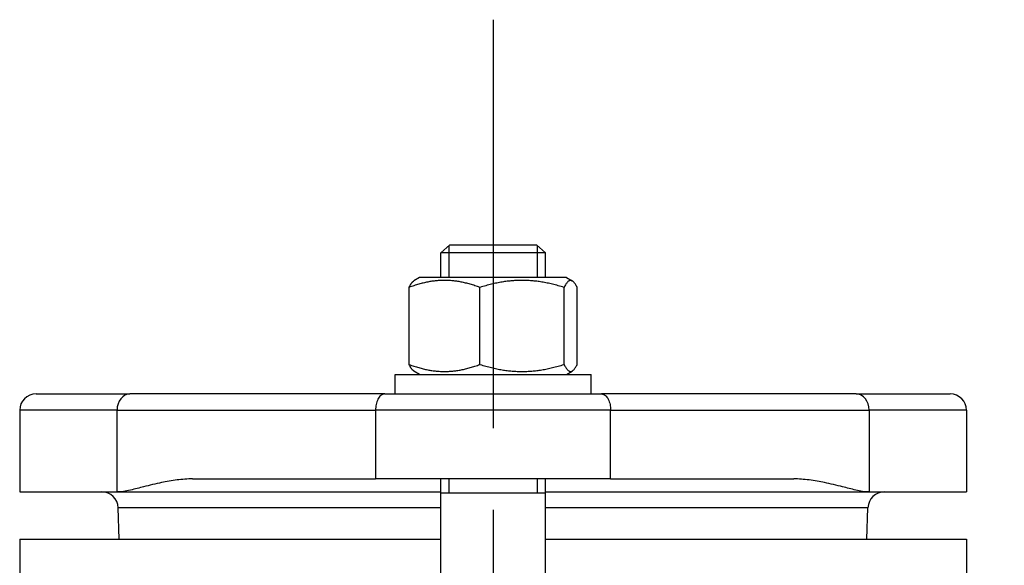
# Model space of a CAD drawing. Header units: millimetres. Extents: x 0 to 5940, y 0 to 4200.
# Tile 36 of 52: x 880 to 1030, y 2791 to 2874. Entities that reach past the tile are written whole.
import ezdxf

# ---------------------------------------------------------------- set-up
doc = ezdxf.new("R2010")
doc.units = ezdxf.units.MM
doc.header["$LTSCALE"] = 50
doc.linetypes.add('MITTE', pattern=[2, 1.25, -0.25, 0.25, -0.25])
for name, color, linetype in [('02-LINIE-035', 2, 'CONTINUOUS'), ('03-LINIE-050', 3, 'CONTINUOUS'), ('05-ACHSE', 1, 'MITTE')]:
    doc.layers.add(name, color=color, linetype=linetype)

msp = doc.modelspace()

# ---------------------------------------------------------------- linework, layer by layer
at = {"layer": '02-LINIE-035'}
for p, q in [((945.39, 2839.82), (944.03, 2838.6)), ((945.23, 2839.68), (945.23, 2834.82)), ((945.39, 2839.82), (958.66, 2839.82)), ((958.66, 2839.82), (960.03, 2838.6)), ((958.82, 2834.82), (958.82, 2839.68)), ((960.03, 2838.6), (944.03, 2838.6)), ((944.03, 2834.82), (944.03, 2838.6)), ((960.03, 2834.82), (960.03, 2838.6)), ((940.78, 2834.82), (939.9, 2834.31)), ((963.28, 2834.82), (940.78, 2834.82)), ((963.28, 2834.82), (964.16, 2834.31)), ((939.15, 2821.53), (939.15, 2833.32)), ((950.01, 2821.53), (950.01, 2833.32)), ((962.89, 2821.53), (962.89, 2833.32)), ((964.91, 2821.53), (964.91, 2833.32)), ((937.03, 2820.02), (967.03, 2820.02)), ((937.03, 2817.02), (937.03, 2820.02)), ((940.78, 2820.02), (939.9, 2820.53)), ((963.28, 2820.02), (964.16, 2820.53)), ((967.03, 2817.02), (967.03, 2820.02)), ((882.03, 2817.02), (896.42, 2817.02)), ((935.43, 2817.02), (896.42, 2817.02)), ((935.43, 2817.02), (943.14, 2817.02)), ((943.14, 2817.02), (960.92, 2817.02)), ((960.92, 2817.02), (968.63, 2817.02)), ((1007.64, 2817.02), (968.63, 2817.02)), ((1007.64, 2817.02), (1022.03, 2817.02)), ((894.43, 2814.52), (879.53, 2814.52)), ((879.53, 2814.52), (879.53, 2802.02)), ((894.43, 2814.52), (934.03, 2814.52)), ((894.43, 2814.52), (894.43, 2802.02)), ((970.03, 2814.52), (934.03, 2814.52)), ((934.03, 2814.52), (934.03, 2804.02)), ((970.03, 2814.52), (1009.62, 2814.52)), ((970.03, 2804.02), (970.03, 2814.52)), ((1024.53, 2814.52), (1009.62, 2814.52)), ((1009.62, 2814.52), (1009.62, 2802.02)), ((1024.53, 2814.52), (1024.53, 2802.02)), ((905.98, 2804.02), (934.03, 2804.02)), ((970.03, 2804.02), (934.03, 2804.02)), ((944.03, 2780.32), (944.03, 2804.02)), ((945.23, 2804.02), (945.23, 2801.82)), ((958.82, 2801.82), (958.82, 2804.02)), ((960.03, 2780.32), (960.03, 2804.02)), ((970.03, 2804.02), (998.08, 2804.02)), ((879.53, 2802.02), (894.43, 2802.02)), ((894.43, 2802.02), (944.03, 2802.02)), ((960.03, 2801.82), (944.03, 2801.82)), ((960.03, 2802.02), (1009.62, 2802.02)), ((1009.62, 2802.02), (1024.53, 2802.02)), ((944.03, 2799.61), (894.61, 2799.61)), ((894.78, 2794.82), (894.61, 2799.61)), ((1009.44, 2799.61), (960.03, 2799.61)), ((1009.28, 2794.82), (1009.44, 2799.61)), ((879.53, 2794.82), (944.03, 2794.82)), ((879.53, 2794.82), (879.53, 2761.14)), ((960.03, 2794.82), (1024.53, 2794.82)), ((1024.53, 2794.82), (1024.53, 2761.14))]:
    msp.add_line(p, q, dxfattribs=at)
for centre, start, end in [((882.03, 2814.52), 90, 180), ((1022.03, 2814.52), 0, 90), ((892.12, 2799.52), 2, 90), ((1011.94, 2799.52), 90, 178)]:
    msp.add_arc(centre, 2.5, start, end, dxfattribs=at)
for centre, start_param, end_param in [((896.42, 2814.52), 0, 1.570796), ((1007.64, 2814.52), 4.712389, 6.283185)]:
    msp.add_ellipse(centre, major_axis=(0, 2.5), ratio=0.794421, start_param=start_param, end_param=end_param, dxfattribs=at)
for points, weights in [([(950.01, 2833.32), (944.58, 2835.32), (939.15, 2833.32)], [1, 1.15470053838, 1]), ([(939.15, 2833.32), (939.55, 2834.11), (939.9, 2834.31)], [1, 1.0562434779, 1.07159079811]), ([(962.89, 2833.32), (956.45, 2835.32), (950.01, 2833.32)], [1, 1.15470053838, 1]), ([(964.91, 2833.32), (963.9, 2835.32), (962.89, 2833.32)], [1, 1.15470053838, 1]), ([(939.15, 2821.53), (944.58, 2819.53), (950.01, 2821.53)], [1, 1.15470053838, 1]), ([(939.9, 2820.53), (939.55, 2820.73), (939.15, 2821.53)], [1.07159079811, 1.0562434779, 1]), ([(950.01, 2821.53), (956.45, 2819.53), (962.89, 2821.53)], [1, 1.15470053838, 1]), ([(962.89, 2821.53), (963.9, 2819.53), (964.91, 2821.53)], [1, 1.15470053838, 1])]:
    msp.add_rational_spline(points, weights, degree=2, dxfattribs=at)
for points, knots in [([(935.43, 2817.02), (935.43, 2817.02), (935.43, 2817.02), (935.32, 2817.02), (935.22, 2817), (935.01, 2816.92), (934.92, 2816.85), (934.66, 2816.63), (934.51, 2816.44), (934.28, 2815.97), (934.18, 2815.7), (934.06, 2815.13), (934.03, 2814.83), (934.03, 2814.52)], [-0.0007591, -0.0007591, -0.0007591, -0.0007591, 0, 0, 0.059883, 0.059883, 0.1193751, 0.1193751, 0.2210258, 0.2210258, 0.3159514, 0.3159514, 0.4077297, 0.4077297, 0.4077297, 0.4077297]), ([(968.63, 2817.02), (968.63, 2817.02), (968.63, 2817.02), (968.74, 2817.02), (968.84, 2817), (969.04, 2816.92), (969.14, 2816.85), (969.4, 2816.63), (969.55, 2816.44), (969.78, 2815.97), (969.88, 2815.7), (970, 2815.13), (970.03, 2814.83), (970.03, 2814.52)], [-0.4075085, -0.4075085, -0.4075085, -0.4075085, -0.4067513, -0.4067513, -0.347012, -0.347012, -0.2876627, -0.2876627, -0.1862559, -0.1862559, -0.0915581, -0.0915581, 0, 0, 0, 0]), ([(905.98, 2804.02), (905.24, 2804.02), (904.43, 2803.96), (902.81, 2803.76), (902, 2803.61), (900.41, 2803.28), (899.37, 2803.03), (897.87, 2802.66), (897.18, 2802.47), (895.78, 2802.15), (895.08, 2802.02), (894.43, 2802.02)], [8.845903, 8.845903, 8.845903, 8.845903, 9.210621, 9.210621, 9.57534, 9.57534, 10.005501, 10.005501, 10.323338, 10.323338, 10.641175, 10.641175, 10.641175, 10.641175]), ([(1009.62, 2802.02), (1008.98, 2802.02), (1008.28, 2802.15), (1006.88, 2802.47), (1006.18, 2802.66), (1004.69, 2803.03), (1003.65, 2803.28), (1002.06, 2803.61), (1001.25, 2803.76), (999.63, 2803.96), (998.82, 2804.02), (998.08, 2804.02)], [0, 0, 0, 0, 0.317837, 0.317837, 0.635674, 0.635674, 1.065835, 1.065835, 1.430553, 1.430553, 1.795271, 1.795271, 1.795271, 1.795271])]:
    msp.add_open_spline(points, degree=3, knots=knots, dxfattribs=at)
at = {"layer": '03-LINIE-050'}
msp.add_open_spline([(972.03, 2739.82), (1013.88, 2726.48), (1098.6, 2699.46), (1260.75, 2714.5), (1359.82, 2773.44), (1420.03, 2809.26)], degree=3, knots=[0, 0, 0, 0, 130.865162, 264.949702, 472.651133, 472.651133, 472.651133, 472.651133], dxfattribs=at)
at = {"layer": '05-ACHSE'}
msp.add_line((952.03, 2874.27), (952.03, 2309.07), dxfattribs=at)

doc.saveas('drawing.dxf')
